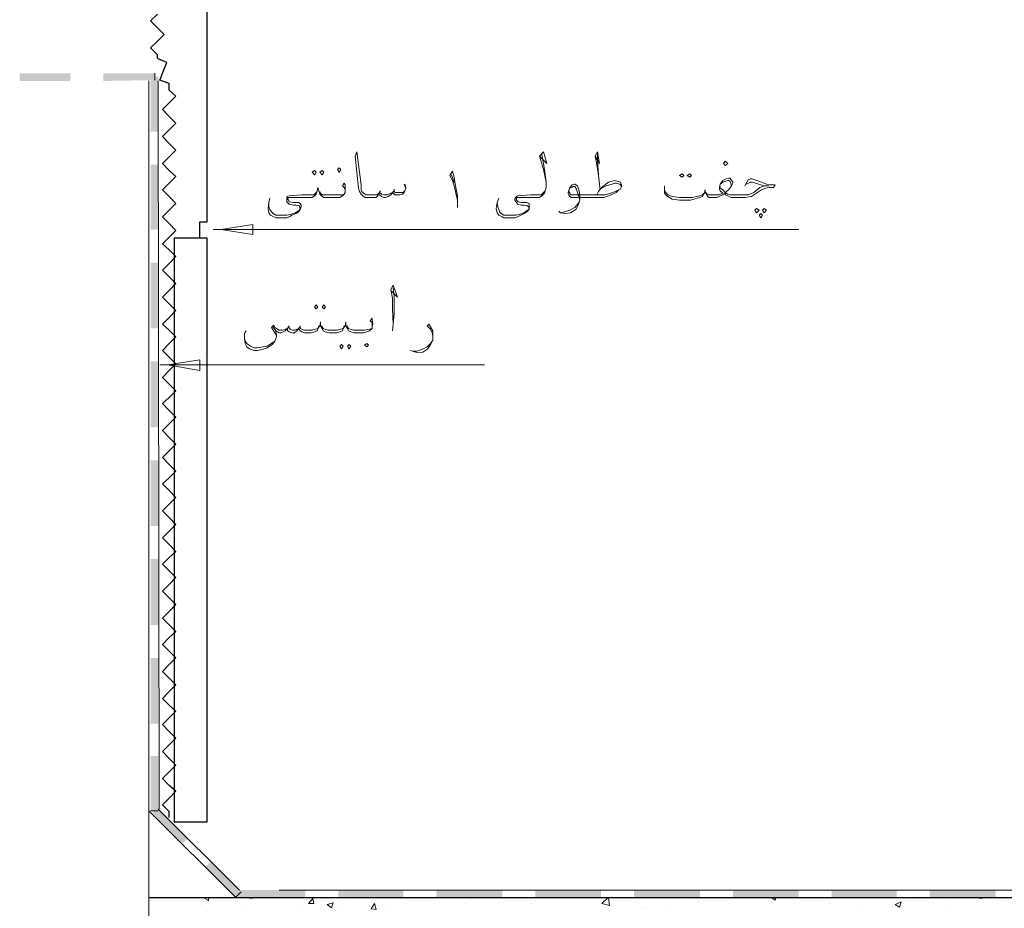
# Model space of a CAD drawing. Header units: metres. Extents: x -18 to 342, y 4 to 63.
# Tile 100 of 173: x 189 to 200, y 26 to 36. Entities that reach past the tile are written whole.
import ezdxf

# ---------------------------------------------------------------- set-up
doc = ezdxf.new("R2010")
doc.units = ezdxf.units.M
doc.header["$MEASUREMENT"] = 0
for name, color, linetype in [('PDF2_2', 7, 'Continuous'), ('PDF2_boresh', 7, 'Continuous'), ('PDF2_dim', 7, 'Continuous'), ('PDF2_Hatch malat +', 7, 'Continuous'), ('PDF2_Isogam', 7, 'Continuous'), ('PDF2_textt', 7, 'Continuous'), ('PDF2_wall', 7, 'Continuous')]:
    doc.layers.add(name, color=color, linetype=linetype)

msp = doc.modelspace()

# ---------------------------------------------------------------- linework, layer by layer
at = {"layer": 'PDF2_2', "lineweight": 18}
for points in [[(191.838, 33.928), (191.838, 34.043), (191.472, 33.985)], [(191.231, 32.377), (191.231, 32.502), (190.865, 32.444)]]:
    msp.add_lwpolyline(points, close=True, dxfattribs=at)
for points in [[(191.472, 33.985), (191.385, 33.985), (191.838, 33.985)], [(190.865, 32.444), (190.778, 32.444), (191.231, 32.444)]]:
    msp.add_lwpolyline(points, dxfattribs=at)
at = {"layer": 'PDF2_boresh', "lineweight": 25}
msp.add_lwpolyline([(190.942, 27.234), (191.318, 27.234), (191.318, 33.889), (190.942, 33.889)], close=True, dxfattribs=at)
msp.add_lwpolyline([(209.771, 26.367), (190.653, 26.367)], dxfattribs=at)
at = {"layer": 'PDF2_dim', "lineweight": 20}
for points in [[(191.838, 33.985), (198.059, 33.985)], [(191.231, 32.444), (194.477, 32.444)]]:
    msp.add_lwpolyline(points, dxfattribs=at)
at = {"layer": 'PDF2_Hatch malat +', "lineweight": 18}
for points in [[(191.241, 26.29), (191.241, 26.29)], [(191.26, 26.348), (191.26, 26.348)], [(191.279, 26.367), (191.327, 26.338)], [(191.327, 26.328), (191.337, 26.367)], [(191.751, 26.29), (191.751, 26.29)], [(191.77, 26.367), (191.77, 26.367)], [(191.77, 26.367), (191.828, 26.357), (191.828, 26.367)], [(191.78, 26.328), (191.78, 26.328)], [(192.3, 26.309), (192.3, 26.309)], [(192.83, 26.29), (192.83, 26.29)], [(192.926, 26.348), (192.926, 26.348)], [(193.35, 26.261), (193.35, 26.261)], [(194.072, 26.309), (194.072, 26.309)], [(194.265, 26.309), (194.265, 26.309)], [(194.323, 26.348), (194.323, 26.348)], [(195.016, 26.3), (195.016, 26.3)], [(195.892, 26.367), (195.902, 26.28), (195.815, 26.3), (195.883, 26.367)], [(196.538, 26.28), (196.538, 26.28)], [(196.769, 26.328), (196.769, 26.328)], [(196.913, 26.328), (196.913, 26.328)], [(197.751, 26.367), (197.79, 26.338), (197.799, 26.367)], [(198.406, 26.3), (198.406, 26.3)], [(198.772, 26.28), (198.772, 26.28)], [(199.129, 26.271), (199.129, 26.271)], [(199.263, 26.338), (199.263, 26.338)], [(199.745, 26.348), (199.745, 26.348)], [(199.793, 26.28), (199.793, 26.28)], [(200.082, 26.367), (200.082, 26.367)], [(200.082, 26.367), (200.149, 26.357), (200.14, 26.367)], [(192.348, 26.251), (192.348, 26.251)], [(196.258, 26.251), (196.258, 26.251)], [(196.297, 26.251), (196.297, 26.251)]]:
    msp.add_lwpolyline(points, dxfattribs=at)
for points in [[(192.522, 26.357), (192.531, 26.3), (192.473, 26.3)], [(192.753, 26.309), (192.733, 26.251), (192.685, 26.29)], [(193.225, 26.3), (193.244, 26.232), (193.186, 26.242)], [(199.225, 26.319), (199.206, 26.261), (199.157, 26.29)]]:
    msp.add_lwpolyline(points, close=True, dxfattribs=at)
at = {"layer": 'PDF2_Isogam', "lineweight": 0}
for points in [[(190.72, 35.767), (190.72, 35.69)], [(190.759, 27.359), (190.672, 27.359)], [(191.703, 26.434), (191.645, 26.377)]]:
    msp.add_lwpolyline(points, dxfattribs=at)
at = {"layer": 'PDF2_Isogam', "lineweight": 13}
for points in [[(190.653, 35.68), (190.653, 25.577)], [(190.759, 35.68), (190.769, 27.378)], [(190.653, 27.359), (191.645, 26.367)], [(190.759, 27.378), (191.684, 26.454)], [(209.771, 26.454), (192.136, 26.454)]]:
    msp.add_lwpolyline(points, dxfattribs=at)
at = {"layer": 'PDF2_Isogam', "transparency": 33554559}
for points in [[(189.18, 35.767), (189.18, 35.68), (189.757, 35.767)], [(189.18, 35.68), (189.757, 35.767), (189.757, 35.68)], [(190.133, 35.767), (190.133, 35.68), (190.72, 35.767)], [(190.133, 35.68), (190.72, 35.767), (190.72, 35.69)], [(190.759, 35.729), (190.672, 35.729), (190.759, 35.103)], [(190.672, 35.729), (190.759, 35.103), (190.672, 35.103)], [(190.759, 34.727), (190.672, 34.727), (190.759, 33.985)], [(190.672, 34.727), (190.759, 33.985), (190.672, 33.985)], [(190.759, 33.61), (190.672, 33.61), (190.759, 32.858)], [(190.672, 33.61), (190.759, 32.858), (190.672, 32.858)], [(190.759, 32.483), (190.672, 32.483), (190.759, 31.732)], [(190.672, 32.483), (190.759, 31.732), (190.672, 31.732)], [(190.759, 31.356), (190.672, 31.356), (190.759, 30.605)], [(190.672, 31.356), (190.759, 30.605), (190.672, 30.605)], [(190.759, 30.229), (190.672, 30.229), (190.759, 29.478)], [(190.672, 30.229), (190.759, 29.478), (190.672, 29.478)], [(190.759, 29.102), (190.672, 29.102), (190.759, 28.351)], [(190.672, 29.102), (190.759, 28.351), (190.672, 28.351)], [(190.759, 27.985), (190.672, 27.985), (190.759, 27.359)], [(190.672, 27.985), (190.759, 27.359), (190.672, 27.359)], [(190.749, 27.388), (190.692, 27.33), (191.096, 27.041)], [(190.692, 27.33), (191.096, 27.041), (191.029, 26.983)], [(191.356, 26.781), (191.298, 26.723), (191.703, 26.434)], [(191.298, 26.723), (191.703, 26.434), (191.645, 26.377)], [(191.674, 26.454), (191.674, 26.367), (192.435, 26.454)], [(191.674, 26.367), (192.435, 26.454), (192.435, 26.367)], [(192.81, 26.454), (192.81, 26.367), (193.552, 26.454)], [(192.81, 26.367), (193.552, 26.454), (193.552, 26.367)], [(193.928, 26.454), (193.928, 26.367), (194.679, 26.454)], [(193.928, 26.367), (194.679, 26.454), (194.679, 26.367)], [(195.055, 26.454), (195.055, 26.367), (195.806, 26.454)], [(195.055, 26.367), (195.806, 26.454), (195.806, 26.367)], [(196.181, 26.454), (196.181, 26.367), (196.933, 26.454)], [(196.181, 26.367), (196.933, 26.454), (196.933, 26.367)], [(197.308, 26.454), (197.308, 26.367), (198.059, 26.454)], [(197.308, 26.367), (198.059, 26.454), (198.059, 26.367)], [(198.435, 26.454), (198.435, 26.367), (199.177, 26.454)], [(198.435, 26.367), (199.177, 26.454), (199.177, 26.367)], [(199.552, 26.454), (199.552, 26.367), (200.304, 26.454)], [(199.552, 26.367), (200.304, 26.454), (200.304, 26.367)]]:
    msp.add_solid(points, dxfattribs=at)
at = {"layer": 'PDF2_textt', "lineweight": 20}
for points in [[(193.581, 34.457), (193.562, 34.496), (193.571, 34.505), (193.581, 34.467), (193.581, 34.457), (193.571, 34.428), (193.562, 34.409), (193.542, 34.39), (193.514, 34.38), (193.485, 34.38), (193.456, 34.38), (193.436, 34.399), (193.427, 34.409), (193.408, 34.38), (193.379, 34.361), (193.35, 34.351), (193.331, 34.351), (193.302, 34.361), (193.282, 34.38), (193.273, 34.399), (193.263, 34.371), (193.244, 34.351), (193.205, 34.351), (193.157, 34.351), (193.119, 34.351), (193.09, 34.371), (193.071, 34.39), (193.051, 34.419), (193.042, 34.457), (193.003, 34.823), (193.022, 34.871), (193.071, 34.496), (193.071, 34.438), (193.08, 34.419), (193.099, 34.399), (193.128, 34.38), (193.157, 34.38), (193.215, 34.38), (193.254, 34.38), (193.273, 34.399), (193.282, 34.409), (193.302, 34.39), (193.331, 34.38), (193.369, 34.38), (193.408, 34.399), (193.427, 34.409), (193.446, 34.428), (193.456, 34.409), (193.475, 34.409), (193.523, 34.409), (193.552, 34.409), (193.571, 34.428)], [(195.132, 34.842), (195.16, 34.669), (195.18, 34.525), (195.18, 34.467), (195.17, 34.428), (195.16, 34.399), (195.132, 34.371), (195.103, 34.351), (195.055, 34.351), (195.045, 34.351), (194.968, 34.351), (194.862, 34.351), (194.852, 34.351), (194.843, 34.351), (194.843, 34.332), (194.843, 34.322), (194.862, 34.303), (194.9, 34.293), (194.958, 34.293), (194.987, 34.284), (194.987, 34.265), (194.987, 34.236), (194.987, 34.216), (194.958, 34.188), (194.929, 34.168), (194.891, 34.149), (194.852, 34.13), (194.823, 34.12), (194.775, 34.12), (194.756, 34.12), (194.698, 34.12), (194.679, 34.13), (194.64, 34.149), (194.621, 34.178), (194.611, 34.226), (194.621, 34.293), (194.64, 34.342)], [(195.103, 34.823), (195.189, 34.737), (195.151, 34.871), (195.103, 34.823), (195.151, 34.669), (195.18, 34.525)], [(195.738, 34.823), (195.787, 34.737), (195.767, 34.871), (195.738, 34.823), (195.758, 34.727), (195.777, 34.602), (195.796, 34.438)], [(195.777, 34.602), (195.767, 34.775), (195.767, 34.862)], [(194.168, 34.236), (194.168, 34.265), (194.168, 34.322), (194.149, 34.399), (194.14, 34.457), (194.111, 34.544), (194.082, 34.602), (194.111, 34.65), (194.13, 34.582), (194.14, 34.525), (194.159, 34.428), (194.168, 34.371), (194.168, 34.265)], [(194.101, 34.611), (194.13, 34.525)], [(197, 34.409), (197.019, 34.38), (197.048, 34.38), (197.067, 34.38), (197.077, 34.38), (197.145, 34.38), (197.193, 34.399), (197.164, 34.428), (197.154, 34.448), (197.154, 34.467), (197.164, 34.505), (197.193, 34.544), (197.231, 34.563), (197.26, 34.573), (197.279, 34.573), (197.289, 34.554), (197.308, 34.525), (197.308, 34.515), (197.289, 34.476), (197.26, 34.438), (197.222, 34.409), (197.25, 34.39), (197.279, 34.38), (197.337, 34.38), (197.356, 34.38), (197.414, 34.38), (197.482, 34.38), (197.549, 34.409), (197.616, 34.467), (197.665, 34.486), (197.722, 34.486), (197.665, 34.486), (197.53, 34.525), (197.51, 34.525), (197.462, 34.505)], [(192.888, 34.409), (192.888, 34.438), (192.878, 34.467), (192.859, 34.486), (192.878, 34.515), (192.888, 34.496), (192.888, 34.457), (192.888, 34.438), (192.888, 34.409), (192.878, 34.39), (192.859, 34.371), (192.83, 34.351), (192.782, 34.351), (192.724, 34.351), (192.685, 34.351), (192.647, 34.351), (192.618, 34.371), (192.599, 34.39), (192.589, 34.428), (192.579, 34.467), (192.57, 34.428), (192.56, 34.39), (192.541, 34.371), (192.512, 34.351), (192.483, 34.351), (192.435, 34.351), (192.367, 34.351), (192.252, 34.351), (192.242, 34.351), (192.233, 34.332), (192.242, 34.322), (192.252, 34.303), (192.3, 34.293), (192.358, 34.293), (192.377, 34.284), (192.387, 34.265), (192.387, 34.236), (192.377, 34.216), (192.358, 34.188), (192.329, 34.168), (192.281, 34.149), (192.252, 34.13), (192.223, 34.12), (192.165, 34.12), (192.146, 34.12), (192.098, 34.12), (192.078, 34.13), (192.04, 34.149), (192.021, 34.178), (192.011, 34.226), (192.021, 34.293), (192.03, 34.342)], [(195.758, 34.38), (195.777, 34.419), (195.796, 34.448), (195.825, 34.476), (195.892, 34.525), (195.96, 34.544), (196.008, 34.534), (196.027, 34.525), (196.037, 34.496), (196.037, 34.476), (196.027, 34.448), (196.008, 34.438), (195.979, 34.409), (195.892, 34.371), (195.835, 34.351), (195.738, 34.351), (195.623, 34.351), (195.498, 34.351), (195.469, 34.351), (195.449, 34.361), (195.44, 34.38), (195.43, 34.399), (195.43, 34.409), (195.449, 34.467), (195.478, 34.496), (195.498, 34.505), (195.507, 34.505), (195.536, 34.486), (195.555, 34.428), (195.565, 34.371), (195.565, 34.322), (195.546, 34.265), (195.517, 34.216), (195.459, 34.178), (195.401, 34.168), (195.343, 34.178), (195.324, 34.197)], [(195.449, 34.457), (195.469, 34.467), (195.488, 34.476), (195.507, 34.476), (195.526, 34.448), (195.536, 34.409), (195.546, 34.39), (195.565, 34.322), (195.546, 34.284), (195.507, 34.236), (195.449, 34.207), (195.392, 34.188), (195.353, 34.178)], [(195.796, 34.448), (195.864, 34.486), (195.931, 34.505), (195.96, 34.515), (195.979, 34.515), (196.018, 34.505), (196.037, 34.476)], [(197.443, 34.486), (197.482, 34.554), (197.51, 34.563), (197.53, 34.563), (197.636, 34.525), (197.693, 34.505), (197.732, 34.496), (197.79, 34.496), (197.771, 34.467), (197.722, 34.467), (197.684, 34.457), (197.636, 34.438), (197.578, 34.399), (197.52, 34.361), (197.443, 34.351), (197.356, 34.351), (197.337, 34.351), (197.289, 34.351), (197.25, 34.371), (197.222, 34.38), (197.222, 34.399), (197.193, 34.38), (197.164, 34.371), (197.125, 34.351), (197.077, 34.351), (197.067, 34.351), (197.058, 34.351), (197.039, 34.351), (197.019, 34.361), (197.01, 34.38), (197, 34.399), (196.99, 34.438), (196.99, 34.409), (196.971, 34.38), (196.962, 34.361), (196.933, 34.351), (196.827, 34.322), (196.75, 34.322), (196.701, 34.322), (196.615, 34.332), (196.557, 34.371), (196.528, 34.399), (196.528, 34.428), (196.528, 34.448), (196.528, 34.486)], [(197.289, 34.476), (197.289, 34.505), (197.279, 34.534), (197.26, 34.544), (197.25, 34.544), (197.193, 34.525), (197.164, 34.505)], [(197.164, 34.476), (197.164, 34.457), (197.193, 34.438), (197.222, 34.409)], [(192.57, 34.419), (192.55, 34.399), (192.531, 34.38), (192.483, 34.38), (192.435, 34.38), (192.396, 34.38), (192.252, 34.371), (192.233, 34.361), (192.223, 34.351), (192.223, 34.332), (192.223, 34.322), (192.223, 34.303), (192.233, 34.293), (192.252, 34.274), (192.3, 34.265), (192.329, 34.265), (192.367, 34.255), (192.367, 34.245), (192.377, 34.236), (192.367, 34.207), (192.319, 34.178), (192.261, 34.159), (192.223, 34.149), (192.165, 34.149), (192.136, 34.149), (192.098, 34.149), (192.069, 34.168), (192.05, 34.188), (192.03, 34.216), (192.021, 34.245), (192.021, 34.293)], [(192.599, 34.419), (192.608, 34.399), (192.627, 34.38), (192.676, 34.38), (192.724, 34.38), (192.791, 34.38), (192.859, 34.38), (192.878, 34.39)], [(193.292, 34.428), (193.282, 34.409)], [(193.446, 34.448), (193.446, 34.428)], [(195.17, 34.428), (195.151, 34.409), (195.122, 34.38), (195.083, 34.38), (195.045, 34.38), (195.006, 34.38), (194.852, 34.371), (194.843, 34.361), (194.833, 34.351), (194.823, 34.332), (194.823, 34.322), (194.833, 34.303), (194.843, 34.293), (194.852, 34.274), (194.9, 34.265), (194.929, 34.265), (194.968, 34.255), (194.977, 34.245), (194.987, 34.236), (194.977, 34.207), (194.968, 34.207), (194.929, 34.178), (194.872, 34.159), (194.833, 34.149), (194.766, 34.149), (194.737, 34.149), (194.698, 34.149), (194.669, 34.168), (194.65, 34.188), (194.64, 34.216), (194.631, 34.245), (194.621, 34.293)], [(195.44, 34.419), (195.449, 34.399), (195.459, 34.38), (195.488, 34.38), (195.623, 34.38), (195.787, 34.38), (195.854, 34.38), (195.941, 34.409), (196.008, 34.438)], [(196.528, 34.428), (196.567, 34.38), (196.615, 34.361), (196.701, 34.351), (196.73, 34.351), (196.846, 34.351), (196.933, 34.371), (196.962, 34.38), (196.99, 34.409)], [(193.417, 33.282), (193.485, 33.215), (193.436, 33.35), (193.408, 33.301), (193.427, 33.205), (193.427, 33.08), (193.436, 32.907), (193.427, 32.83)], [(193.436, 32.907), (193.446, 33.032), (193.446, 33.224), (193.436, 33.321)], [(192.589, 32.887), (192.579, 32.858), (192.55, 32.849), (192.512, 32.839), (192.464, 32.839), (192.425, 32.839), (192.396, 32.849), (192.377, 32.858), (192.377, 32.878), (192.358, 32.858), (192.319, 32.839), (192.29, 32.839), (192.261, 32.849), (192.242, 32.878), (192.233, 32.858), (192.204, 32.849), (192.175, 32.839), (192.136, 32.839), (192.107, 32.858), (192.088, 32.868), (192.078, 32.897), (192.05, 32.868), (192.088, 32.81), (192.107, 32.781)], [(193.196, 32.878), (193.196, 32.897), (193.196, 32.926), (193.176, 32.945), (193.196, 32.974), (193.196, 32.955), (193.205, 32.916), (193.205, 32.907), (193.196, 32.878), (193.196, 32.858), (193.167, 32.83), (193.138, 32.82), (193.099, 32.81), (193.042, 32.81), (192.993, 32.81), (192.955, 32.82), (192.926, 32.83), (192.916, 32.858), (192.897, 32.887), (192.897, 32.935), (192.888, 32.887), (192.868, 32.858), (192.859, 32.83), (192.83, 32.82), (192.791, 32.81), (192.753, 32.81), (192.705, 32.81), (192.666, 32.82), (192.637, 32.83), (192.627, 32.858), (192.608, 32.887), (192.608, 32.935), (192.599, 32.887), (192.579, 32.858), (192.57, 32.83), (192.541, 32.82), (192.502, 32.81), (192.464, 32.81), (192.425, 32.81), (192.396, 32.82), (192.377, 32.83), (192.358, 32.858), (192.339, 32.83), (192.31, 32.81), (192.281, 32.81), (192.252, 32.82), (192.233, 32.83), (192.233, 32.858), (192.204, 32.83), (192.184, 32.82), (192.156, 32.81), (192.136, 32.81), (192.098, 32.83), (192.059, 32.887)], [(192.252, 32.887), (192.242, 32.878)], [(192.377, 32.887), (192.377, 32.878)], [(192.878, 32.887), (192.868, 32.858), (192.839, 32.849), (192.801, 32.839), (192.753, 32.839), (192.695, 32.839), (192.656, 32.849), (192.637, 32.858), (192.618, 32.887)], [(192.907, 32.887), (192.926, 32.858), (192.945, 32.849), (192.984, 32.839), (193.042, 32.839), (193.109, 32.839), (193.167, 32.849), (193.196, 32.858)], [(193.889, 32.772), (193.88, 32.81), (193.86, 32.849), (193.822, 32.887), (193.841, 32.907), (193.86, 32.878), (193.889, 32.83), (193.889, 32.791), (193.889, 32.772), (193.889, 32.724), (193.86, 32.675), (193.831, 32.627), (193.774, 32.589), (193.716, 32.579), (193.658, 32.598), (193.629, 32.608)], [(192.098, 32.83), (192.107, 32.781), (192.107, 32.762), (192.088, 32.714), (192.059, 32.675), (192.001, 32.637), (191.944, 32.618), (191.886, 32.608), (191.857, 32.608), (191.799, 32.627), (191.77, 32.647), (191.751, 32.685), (191.741, 32.743), (191.741, 32.801), (191.761, 32.83)], [(191.741, 32.753), (191.751, 32.714), (191.77, 32.685), (191.809, 32.656), (191.857, 32.637), (191.886, 32.637), (191.953, 32.647), (192.001, 32.656), (192.05, 32.685), (192.088, 32.714)], [(193.658, 32.598), (193.706, 32.598), (193.764, 32.618), (193.822, 32.647), (193.86, 32.685), (193.889, 32.724)]]:
    msp.add_lwpolyline(points, dxfattribs=at)
for points in [[(192.82, 34.64), (192.839, 34.669), (192.82, 34.688), (192.801, 34.669)], [(197.222, 34.717), (197.25, 34.737), (197.222, 34.765), (197.202, 34.737)], [(192.541, 34.659), (192.56, 34.64), (192.541, 34.611), (192.512, 34.64)], [(192.627, 34.659), (192.647, 34.64), (192.627, 34.611), (192.599, 34.64)], [(196.73, 34.621), (196.75, 34.602), (196.73, 34.582), (196.701, 34.602)], [(196.817, 34.621), (196.836, 34.602), (196.817, 34.582), (196.788, 34.602)], [(197.578, 34.226), (197.607, 34.207), (197.578, 34.178), (197.559, 34.207)], [(197.626, 34.168), (197.645, 34.149), (197.626, 34.12), (197.607, 34.149)], [(197.665, 34.226), (197.693, 34.207), (197.665, 34.178), (197.645, 34.207)], [(192.56, 33.128), (192.579, 33.099), (192.56, 33.08), (192.541, 33.099)], [(192.647, 33.128), (192.666, 33.099), (192.647, 33.08), (192.627, 33.099)], [(192.849, 32.675), (192.868, 32.656), (192.849, 32.627), (192.83, 32.656)], [(192.936, 32.675), (192.955, 32.656), (192.936, 32.627), (192.916, 32.656)], [(193.138, 32.647), (193.157, 32.666), (193.138, 32.685), (193.109, 32.666)]]:
    msp.add_lwpolyline(points, close=True, dxfattribs=at)
at = {"layer": 'PDF2_wall', "lineweight": 25}
for points in [[(191.231, 33.889), (191.231, 34.072), (191.318, 34.072), (191.318, 50.532)], [(190.884, 27.282), (190.884, 27.349), (190.807, 27.426), (190.884, 27.503), (190.961, 27.581), (190.884, 27.648), (190.807, 27.725), (190.884, 27.802), (190.961, 27.879), (190.884, 27.956), (190.807, 28.033), (190.884, 28.11), (190.961, 28.187), (190.884, 28.264), (190.807, 28.341), (190.884, 28.418), (190.961, 28.496), (190.884, 28.563), (190.807, 28.64), (190.884, 28.717), (190.961, 28.794), (190.884, 28.871), (190.807, 28.948), (190.884, 29.025), (190.961, 29.102), (190.884, 29.179), (190.807, 29.256), (190.884, 29.333), (190.961, 29.401), (190.884, 29.478), (190.807, 29.555), (190.884, 29.632), (190.961, 29.709), (190.884, 29.786), (190.807, 29.863), (190.884, 29.94), (190.961, 30.017), (190.884, 30.094), (190.807, 30.171), (190.884, 30.248), (190.961, 30.316), (190.884, 30.393), (190.807, 30.47), (190.884, 30.547), (190.961, 30.624), (190.884, 30.701), (190.807, 30.778), (190.884, 30.855), (190.961, 30.932), (190.884, 31.009), (190.807, 31.086), (190.884, 31.154), (190.961, 31.231), (190.884, 31.308), (190.807, 31.385), (190.884, 31.462), (190.961, 31.539), (190.884, 31.616), (190.807, 31.693), (190.884, 31.77), (190.961, 31.847), (190.884, 31.924), (190.807, 32.001), (190.884, 32.069), (190.961, 32.146), (190.884, 32.223), (190.807, 32.3), (190.884, 32.377), (190.961, 32.454), (190.884, 32.531), (190.807, 32.608), (190.884, 32.685), (190.961, 32.762), (190.884, 32.839), (190.807, 32.907), (190.884, 32.984), (190.961, 33.061), (190.884, 33.138), (190.807, 33.215), (190.884, 33.292), (190.961, 33.369), (190.884, 33.446), (190.807, 33.523), (190.884, 33.6), (190.961, 33.677), (190.884, 33.754), (190.807, 33.822), (190.884, 33.899), (190.961, 33.976), (190.884, 34.053), (190.807, 34.13), (190.884, 34.207), (190.961, 34.284), (190.884, 34.361), (190.807, 34.438), (190.884, 34.515), (190.961, 34.592), (190.884, 34.659), (190.807, 34.737), (190.884, 34.814), (190.961, 34.891), (190.884, 34.968), (190.807, 35.045), (190.884, 35.122), (190.961, 35.199), (190.884, 35.276), (190.807, 35.353), (190.884, 35.43), (190.961, 35.507), (190.884, 35.574), (190.884, 35.651), (190.778, 35.69), (190.817, 35.796), (190.855, 35.892), (190.759, 35.931), (190.749, 35.94), (190.749, 35.979), (190.672, 36.056), (190.749, 36.133), (190.826, 36.21), (190.749, 36.287), (190.672, 36.364), (190.749, 36.441)]]:
    msp.add_lwpolyline(points, dxfattribs=at)

doc.saveas('drawing.dxf')
